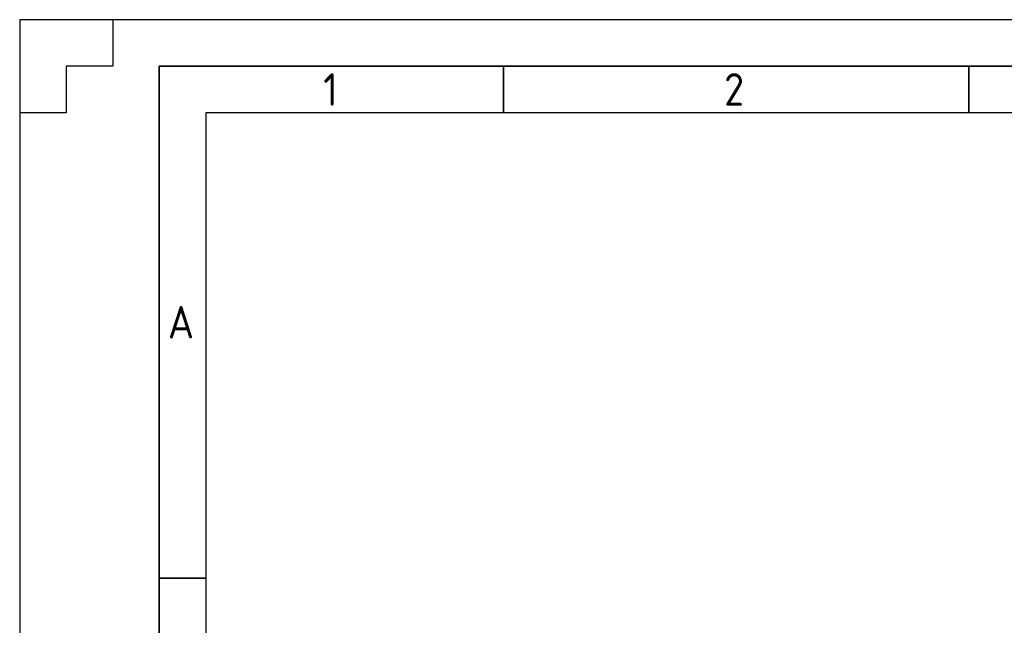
# Model space of a CAD drawing. Header units: millimetres. Extents: x -1662057 to -197461, y -941126 to 63888.
# Tile 73 of 209: x -1628316 to -1613958, y -436765 to -427938. Entities that reach past the tile are written whole.
import ezdxf

# ---------------------------------------------------------------- set-up
doc = ezdxf.new("R2010")
doc.units = ezdxf.units.MM
doc.layers.add('Rasējuma lapa', color=7, linetype='CONTINUOUS')
doc.styles.add('ISO', font='iso')

# ---------------------------------------------------------------- blocks, each defined once
blk = doc.blocks.new('A2_L')
at = {"layer": 'Rasējuma lapa'}
for p, q in [((0, 420), (-594, 420)), ((-594, 420), (-594, 0)), ((-584, 420), (-584, 415)), ((-584, 415), (-589, 415)), ((-589, 415), (-589, 410)), ((-589, 410), (-594, 410))]:
    blk.add_line(p, q, dxfattribs=at)
at = {"layer": 'Rasējuma lapa', "lineweight": 35}
for p, q in [((-5, 415), (-579, 415)), ((-579, 415), (-579, 5)), ((-542, 410), (-542, 415)), ((-492, 410), (-492, 415)), ((-574, 360), (-579, 360))]:
    blk.add_line(p, q, dxfattribs=at)
at = {"layer": 'Rasējuma lapa', "lineweight": 30}
for p, q in [((-10, 410), (-574, 410)), ((-574, 410), (-574, 10))]:
    blk.add_line(p, q, dxfattribs=at)
at = {"layer": 'Rasējuma lapa', "style": 'ISO'}
for s, p in [('1', (-561.38, 410.75)), ('2', (-518.29, 410.75)), ('A', (-578.08, 385.75))]:
    blk.add_text(s, height=3.5, dxfattribs=at).set_placement(p)
blk = doc.blocks.new('*U1302')
at = {"layer": 'Rasējuma lapa'}
blk.add_blockref('A2_L', (0, 0), dxfattribs=at)

msp = doc.modelspace()

# ---------------------------------------------------------------- block references
at = {"layer": 'Rasējuma lapa', "xscale": 135.6730224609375, "yscale": 135.6730224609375, "zscale": 135.6730224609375}
msp.add_blockref('*U1302', (-1547726.19836, -484920.6175), dxfattribs=at)

doc.saveas('drawing.dxf')
